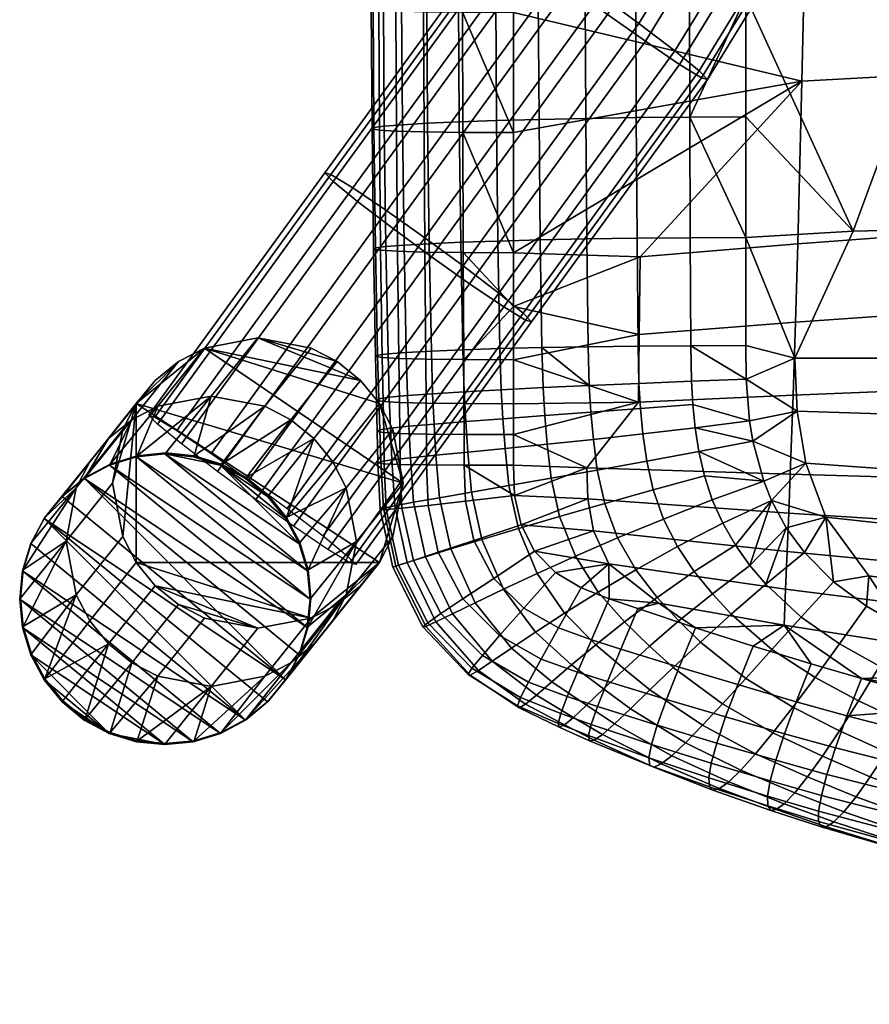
# Model space of a CAD drawing. Header units: millimetres. Extents: x -251 to 251, y -254 to 295.
# Tile 1 of 30: x -251 to -177, y -241 to -156. Entities that reach past the tile are written whole.
import ezdxf

# ---------------------------------------------------------------- set-up
doc = ezdxf.new("R2010")
doc.units = ezdxf.units.MM
doc.header["$MEASUREMENT"] = 0
for name, color, linetype in [('nozky', 250, 'Continuous'), ('podnoz', 7, 'Continuous'), ('ram', 250, 'Continuous'), ('sedak', 12, 'Continuous')]:
    doc.layers.add(name, color=color, linetype=linetype)

msp = doc.modelspace()

# ---------------------------------------------------------------- meshes
at = {"layer": 'nozky'}
mesh = msp.add_polyface(dxfattribs=at)
corners = [(-231.068, -216.402), (-250.261, -203.561), (-249.548, -201.215), (-250.263, -208.439), (-250.502, -206), (-235.554, -218.26), (-233.22, -217.551), (-248.392, -199.054), (-246.837, -197.159), (-227.608, -212.946), (-244.932, -195.598), (-238.005, -218.503), (-249.552, -210.784), (-242.789, -217.551), (-248.398, -212.946), (-244.94, -216.402), (-246.844, -214.841), (-240.455, -218.26), (-229.163, -214.841), (-237.926, -193.41, 4), (-237.995, -193.497), (-240.376, -193.653, 4), (-244.932, -195.598), (-242.711, -194.362, 4), (-242.78, -194.449), (-248.392, -199.054), (-248.323, -198.967, 4), (-246.837, -197.159), (-244.863, -195.511, 4), (-250.191, -203.474, 4), (-250.502, -206), (-250.432, -205.913, 4), (-249.548, -201.215), (-249.479, -201.128, 4), (-246.767, -197.072, 4), (-248.398, -212.946), (-246.844, -214.841), (-246.774, -214.754, 4), (-242.789, -217.551), (-244.87, -216.315, 4), (-244.94, -216.402), (-240.455, -218.26), (-242.719, -217.464, 4), (-249.552, -210.784), (-248.328, -212.859, 4), (-250.193, -208.352, 4), (-249.483, -210.697, 4), (-240.385, -218.174, 4), (-238.005, -218.503), (-240.446, -193.74), (-250.261, -203.561), (-250.263, -208.439)]
mesh.append_faces([[corners[k] for k in face] for face in [(0, 1, 2, 2), (3, 4, 5, 5), (4, 1, 6, 6), (2, 7, 0, 0), (8, 9, 7, 7), (10, 9, 8, 8), (11, 12, 3, 3), (12, 13, 14, 14), (13, 15, 16, 16), (13, 11, 17, 17), (13, 16, 14, 14), (13, 12, 11, 11), (5, 11, 3, 3), (18, 0, 7, 7), (4, 6, 5, 5), (0, 6, 1, 1), (19, 20, 21, 21), (22, 23, 24, 24), (25, 26, 27, 27), (27, 28, 22, 22), (29, 30, 31, 31), (26, 25, 32, 32), (29, 33, 32, 32), (28, 23, 22, 22), (23, 21, 24, 24), (34, 28, 27, 27), (26, 34, 27, 27), (26, 32, 33, 33), (35, 36, 37, 37), (38, 39, 40, 40), (36, 40, 37, 37), (41, 42, 38, 38), (43, 35, 44, 44), (37, 44, 35, 35), (39, 37, 40, 40), (39, 38, 42, 42), (31, 30, 45, 45), (45, 43, 46, 46), (44, 46, 43, 43), (47, 42, 41, 41), (47, 41, 48, 48), (21, 49, 24, 24), (21, 20, 49, 49), (29, 50, 30, 30), (29, 32, 50, 50), (45, 30, 51, 51), (45, 51, 43, 43)]])
mesh = msp.add_polyface(dxfattribs=at)
corners = [(-240.446, -193.74), (-225.498, -206), (-242.78, -194.449), (-244.932, -195.598), (-225.739, -208.439), (-235.545, -193.74), (-233.211, -194.449), (-237.995, -193.497), (-229.156, -197.159), (-231.06, -195.598), (-226.448, -201.216), (-227.602, -199.054), (-225.737, -203.561), (-248.392, -199.054), (-227.608, -212.946), (-229.163, -214.841), (-226.452, -210.785), (-225.668, -203.474, 4), (-225.498, -206), (-225.737, -203.561), (-226.448, -201.216), (-227.602, -199.054), (-226.378, -201.129, 4), (-230.99, -195.511, 4), (-229.156, -197.159), (-231.06, -195.598), (-233.142, -194.362, 4), (-233.211, -194.449), (-227.532, -198.967, 4), (-225.429, -205.913, 4), (-237.995, -193.497), (-237.926, -193.41, 4), (-235.475, -193.653, 4), (-229.087, -197.072, 4), (-235.484, -218.173, 4), (-237.935, -218.416, 4), (-238.005, -218.503), (-240.385, -218.174, 4), (-233.15, -217.464, 4), (-233.22, -217.551), (-231.068, -216.402), (-230.998, -216.315, 4), (-229.093, -214.754, 4), (-229.163, -214.841), (-227.608, -212.946), (-226.452, -210.785), (-227.538, -212.859, 4), (-225.67, -208.352, 4), (-225.739, -208.439), (-226.382, -210.698, 4), (-235.554, -218.26), (-235.545, -193.74)]
mesh.append_faces([[corners[k] for k in face] for face in [(0, 1, 2, 2), (3, 2, 4, 4), (5, 6, 7, 7), (8, 6, 9, 9), (10, 7, 6, 6), (8, 11, 6, 6), (6, 11, 10, 10), (7, 10, 12, 12), (0, 12, 1, 1), (13, 14, 15, 15), (14, 3, 16, 16), (16, 3, 4, 4), (4, 2, 1, 1), (7, 12, 0, 0), (17, 18, 19, 19), (20, 17, 19, 19), (20, 21, 22, 22), (23, 24, 25, 25), (26, 25, 27, 27), (28, 21, 24, 24), (17, 29, 18, 18), (30, 31, 32, 32), (17, 20, 22, 22), (22, 21, 28, 28), (24, 33, 28, 28), (23, 33, 24, 24), (23, 25, 26, 26), (27, 32, 26, 26), (34, 35, 36, 36), (37, 36, 35, 35), (38, 39, 40, 40), (40, 41, 38, 38), (34, 39, 38, 38), (42, 41, 43, 43), (44, 45, 46, 46), (46, 43, 44, 44), (18, 47, 48, 48), (47, 45, 48, 48), (40, 43, 41, 41), (46, 42, 43, 43), (47, 49, 45, 45), (49, 46, 45, 45), (47, 18, 29, 29), (34, 36, 50, 50), (34, 50, 39, 39), (32, 51, 30, 30), (32, 27, 51, 51)]])
at = {"layer": 'podnoz'}
mesh = msp.add_polyface(dxfattribs=at)
corners = [(-219.539, -189.165, 459.669), (-217.502, -196.005, 459.783), (-218.379, -191.404, 459.698), (-219.539, -189.165, 459.669), (-218.379, -191.404, 459.698), (-222.388, -196.415, 229.198), (-223.548, -194.176, 229.17), (-221.162, -187.167, 459.654), (-225.171, -192.177, 229.154), (-222.299, -202.25, 437.708), (-221.566, -203.005, 433.723), (-206.426, -182.134, 432.554), (-207.159, -181.379, 436.54), (-224.381, -200.541, 441.265), (-209.241, -179.669, 440.096), (-227.465, -198.181, 443.461), (-212.325, -177.309, 442.293), (-230.764, -195.76, 443.965), (-215.624, -174.888, 442.796), (-226.919, -199.719, 423.071), (-230.176, -197.414, 422.035), (-215.036, -176.543, 420.867), (-211.779, -178.847, 421.903), (-223.966, -201.71, 425.758), (-208.826, -180.839, 424.589), (-222.083, -202.859, 429.636), (-206.943, -181.988, 428.468), (-192.019, -160.507, 435.371), (-191.286, -161.263, 431.386), (-197.186, -156.438, 441.124), (-194.101, -158.798, 438.928), (-203.741, -151.713, 440.592), (-218.88, -172.584, 441.76), (-200.484, -154.017, 441.628), (-208.577, -148.572, 434.027), (-223.717, -169.443, 435.196), (-221.834, -170.592, 439.074), (-206.694, -149.721, 437.905), (-208.36, -149.181, 425.955), (-223.5, -170.052, 427.123), (-224.234, -169.297, 431.109), (-209.094, -148.426, 429.94), (-203.194, -153.251, 420.202), (-218.334, -174.122, 421.37), (-221.418, -171.762, 423.567), (-206.278, -150.891, 422.399), (-196.639, -157.976, 420.734), (-199.896, -155.671, 419.698), (-191.803, -161.116, 427.299), (-193.686, -159.968, 423.421), (-187.121, -152.505, 434.923), (-186.314, -153.14, 430.931), (-192.807, -149.285, 440.724), (-189.413, -151.138, 438.499), (-196.438, -147.407, 441.258), (-195.79, -148.964, 419.323), (-199.42, -147.086, 419.857), (-188.955, -152.24, 422.988), (-192.206, -150.733, 420.329), (-186.883, -153.079, 426.849)]
mesh.append_faces([[corners[k] for k in face] for face in [(0, 1, 2, 2), (3, 4, 5, 6), (7, 3, 6, 8), (9, 10, 11, 12), (13, 9, 12, 14), (15, 13, 14, 16), (17, 15, 16, 18), (19, 20, 21, 22), (23, 19, 22, 24), (25, 23, 24, 26), (10, 25, 26, 11), (27, 12, 11, 28), (29, 16, 14, 30), (30, 14, 12, 27), (31, 32, 18, 33), (34, 35, 36, 37), (37, 36, 32, 31), (33, 18, 16, 29), (38, 39, 40, 41), (42, 43, 44, 45), (45, 44, 39, 38), (46, 22, 21, 47), (48, 26, 24, 49), (28, 11, 26, 48), (49, 24, 22, 46), (47, 21, 43, 42), (41, 40, 35, 34), (50, 27, 28, 51), (52, 29, 30, 53), (53, 30, 27, 50), (54, 33, 29, 52), (55, 47, 42, 56), (57, 49, 46, 58), (51, 28, 48, 59), (59, 48, 49, 57), (58, 46, 47, 55)]])
mesh = msp.add_polyface(dxfattribs=at)
corners = [(-234.6, -184.379, 459.827), (-217.502, -196.005, 459.783), (-219.539, -189.165, 459.669), (-221.162, -187.167, 459.654), (-230, -183.503, 459.728), (-223.161, -185.543, 459.654), (-225.4, -184.382, 459.667), (-241.621, -191.396, 460.102), (-242.498, -195.995, 460.217), (-240.461, -189.158, 460.033), (-241.621, -200.596, 460.302), (-238.838, -187.16, 459.962), (-236.839, -185.537, 459.891), (-223.161, -185.543, 459.654), (-221.162, -187.167, 459.654), (-225.171, -192.177, 229.154), (-227.17, -190.553, 229.154), (-225.4, -184.382, 459.667), (-229.408, -189.393, 229.168), (-230, -183.503, 459.728), (-234.009, -188.514, 229.229), (-234.6, -184.379, 459.827), (-238.609, -189.39, 229.328), (-236.839, -185.537, 459.891), (-240.848, -190.548, 229.392), (-238.838, -187.16, 459.962), (-242.846, -192.171, 229.462), (-240.461, -189.158, 460.033), (-244.47, -194.168, 229.533), (-241.621, -191.396, 460.102), (-245.629, -196.406, 229.602), (-240.376, -193.653, 4), (-242.711, -194.362, 4), (-237.926, -193.41, 4), (-235.475, -193.653, 4), (-230.99, -195.511, 4), (-233.142, -194.362, 4), (-244.863, -195.511, 4), (-234.02, -193.455, 442.929), (-230.764, -195.76, 443.965), (-215.624, -174.888, 442.796), (-218.88, -172.584, 441.76), (-236.974, -191.464, 440.242), (-221.834, -170.592, 439.074), (-238.857, -190.315, 436.364), (-223.717, -169.443, 435.196), (-239.374, -190.169, 432.277), (-224.234, -169.297, 431.109), (-238.64, -190.924, 428.292), (-223.5, -170.052, 427.123), (-236.558, -192.633, 424.735), (-221.418, -171.762, 423.567), (-233.474, -194.993, 422.539), (-218.334, -174.122, 421.37), (-230.176, -197.414, 422.035), (-215.036, -176.543, 420.867)]
mesh.append_faces([[corners[k] for k in face] for face in [(0, 1, 2, 2), (2, 3, 0, 0), (4, 5, 6, 6), (3, 5, 4, 4), (3, 4, 0, 0), (7, 8, 9, 9), (8, 10, 9, 9), (11, 9, 12, 12), (0, 12, 9, 9), (1, 0, 9, 9), (13, 14, 15, 16), (17, 13, 16, 18), (19, 17, 18, 20), (21, 19, 20, 22), (23, 21, 22, 24), (25, 23, 24, 26), (27, 25, 26, 28), (29, 27, 28, 30), (22, 31, 32, 32), (20, 33, 31, 31), (20, 34, 33, 33), (16, 15, 35, 35), (18, 36, 34, 34), (20, 18, 34, 34), (16, 36, 18, 18), (22, 20, 31, 31), (26, 24, 37, 37), (22, 32, 24, 24), (38, 39, 40, 41), (42, 38, 41, 43), (44, 42, 43, 45), (46, 44, 45, 47), (48, 46, 47, 49), (50, 48, 49, 51), (52, 50, 51, 53), (54, 52, 53, 55)]])
mesh = msp.add_polyface(dxfattribs=at)
corners = [(-219.539, -202.842, 459.967), (-240.461, -189.158, 460.033), (-240.461, -202.835, 460.331), (-234.6, -207.618, 460.333), (-230, -208.497, 460.272), (-236.839, -206.457, 460.346), (-238.838, -204.833, 460.346), (-225.4, -207.621, 460.173), (-241.621, -200.596, 460.302), (-242.498, -195.995, 460.217), (-241.621, -191.396, 460.102), (-245.629, -196.406, 229.602), (-246.507, -201.006, 229.717), (-241.621, -200.596, 460.302), (-245.629, -205.607, 229.802), (-240.461, -202.835, 460.331), (-244.47, -207.845, 229.831), (-238.838, -204.833, 460.346), (-242.846, -209.844, 229.846), (-236.839, -206.457, 460.346), (-240.848, -211.468, 229.846), (-234.6, -207.618, 460.333), (-238.609, -212.629, 229.833), (-230, -208.497, 460.272), (-234.009, -213.508, 229.772), (-240.848, -190.548, 229.392), (-242.711, -194.362, 4), (-244.863, -195.511, 4), (-250.191, -203.474, 4), (-249.479, -201.128, 4), (-248.323, -198.967, 4), (-246.767, -197.072, 4), (-242.846, -192.171, 229.462), (-244.47, -194.168, 229.533), (-250.432, -205.913, 4), (-244.87, -216.315, 4), (-246.774, -214.754, 4), (-248.328, -212.859, 4), (-249.483, -210.697, 4), (-250.193, -208.352, 4), (-242.719, -217.464, 4), (-240.385, -218.174, 4), (-237.935, -218.416, 4), (-235.484, -218.173, 4)]
mesh.append_faces([[corners[k] for k in face] for face in [(0, 1, 2, 2), (3, 4, 5, 5), (6, 7, 2, 2), (8, 2, 1, 1), (9, 10, 11, 12), (13, 9, 12, 14), (15, 13, 14, 16), (17, 15, 16, 18), (19, 17, 18, 20), (21, 19, 20, 22), (23, 21, 22, 24), (25, 26, 27, 27), (28, 11, 29, 29), (28, 12, 11, 11), (11, 30, 29, 29), (31, 32, 27, 27), (32, 31, 30, 30), (33, 32, 30, 30), (33, 30, 11, 11), (12, 28, 34, 34), (35, 18, 36, 36), (37, 36, 18, 18), (38, 37, 14, 14), (14, 39, 38, 38), (22, 40, 41, 41), (41, 42, 24, 24), (24, 42, 43, 43), (40, 20, 35, 35), (14, 12, 39, 39), (18, 16, 37, 37), (20, 18, 35, 35), (14, 37, 16, 16), (24, 22, 41, 41), (20, 40, 22, 22), (34, 39, 12, 12)]])
mesh = msp.add_polyface(dxfattribs=at)
corners = [(-223.161, -206.463, 460.109), (-219.539, -202.842, 459.967), (-225.4, -207.621, 460.173), (-221.162, -204.84, 460.038), (-217.502, -196.005, 459.783), (-218.379, -200.604, 459.898), (-240.461, -202.835, 460.331), (-238.838, -204.833, 460.346), (-236.839, -206.457, 460.346), (-230, -208.497, 460.272), (-240.461, -189.158, 460.033), (-218.379, -191.404, 459.698), (-217.502, -196.005, 459.783), (-221.511, -201.016, 229.283), (-222.388, -196.415, 229.198), (-225.4, -207.621, 460.173), (-230, -208.497, 460.272), (-234.009, -213.508, 229.772), (-229.408, -212.632, 229.673), (-223.161, -206.463, 460.109), (-227.17, -211.473, 229.609), (-221.162, -204.84, 460.038), (-225.171, -209.851, 229.539), (-219.539, -202.842, 459.967), (-223.548, -207.853, 229.467), (-218.379, -200.604, 459.898), (-222.388, -205.615, 229.398), (-225.429, -205.913, 4), (-225.668, -203.474, 4), (-226.378, -201.129, 4), (-227.532, -198.967, 4), (-225.171, -192.177, 229.154), (-229.087, -197.072, 4), (-223.548, -194.176, 229.17), (-230.99, -195.511, 4), (-233.142, -194.362, 4), (-227.17, -190.553, 229.154), (-235.484, -218.173, 4), (-233.15, -217.464, 4), (-230.998, -216.315, 4), (-229.093, -214.754, 4), (-226.382, -210.698, 4), (-225.67, -208.352, 4), (-227.538, -212.859, 4)]
mesh.append_faces([[corners[k] for k in face] for face in [(0, 1, 2, 2), (3, 1, 0, 0), (4, 1, 5, 5), (6, 2, 1, 1), (7, 8, 9, 9), (9, 2, 7, 7), (4, 10, 1, 1), (11, 12, 13, 14), (15, 16, 17, 18), (19, 15, 18, 20), (21, 19, 20, 22), (23, 21, 22, 24), (25, 23, 24, 26), (12, 25, 26, 13), (13, 27, 28, 28), (14, 29, 30, 30), (31, 30, 32, 32), (13, 28, 14, 14), (33, 30, 31, 31), (30, 33, 14, 14), (34, 31, 32, 32), (29, 14, 28, 28), (35, 36, 34, 34), (18, 37, 38, 38), (39, 20, 38, 38), (40, 22, 39, 39), (20, 18, 38, 38), (22, 20, 39, 39), (17, 37, 18, 18), (26, 41, 42, 42), (26, 43, 41, 41), (24, 43, 26, 26), (13, 26, 42, 42), (13, 42, 27, 27), (22, 43, 24, 24), (43, 22, 40, 40)]])
at = {"layer": 'ram'}
mesh = msp.add_polyface(dxfattribs=at)
corners = [(-159.314, -195.956, 442.916), (-159.495, -200.161, 442.129), (-184.294, -198.588, 442.954), (-184.165, -195.241, 443.513), (-158.965, -187.431, 443.586), (-183.915, -188.44, 443.935), (-134.009, -186.568, 443.288), (-134.397, -196.572, 442.402), (-158.683, -180.405, 443.567), (-183.713, -182.158, 443.839), (-133.695, -178.904, 443.337), (-158.412, -173.547, 443.219), (-183.518, -175.418, 443.491), (-133.393, -171.94, 442.994), (-157.904, -160.022, 442.09), (-183.155, -161.418, 442.469), (-132.828, -158.814, 441.778), (-157.024, -132.622, 440.194), (-182.523, -134.399, 440.759), (-131.847, -131.076, 439.733), (-156.323, -105.213, 438.306), (-182.022, -107.372, 439.056), (-131.068, -103.329, 437.696), (-201.664, -194.677, 443.983), (-201.602, -197.355, 443.598), (-197.227, -189.039, 444.142), (-197.161, -183.201, 444.004), (-197.098, -176.536, 443.657), (-207.898, -197.078, 443.813), (-207.999, -194.459, 444.164), (-208, -155.497, 442.471), (-208, -145.153, 441.902), (-208, -165.839, 443.088), (-208, -176.177, 443.725), (-208, -124.463, 440.776), (-208, -185.389, 444.2), (-208, -189.171, 444.314), (-208, -191.818, 444.316), (-208, -180.8, 443.985)]
mesh.append_faces([[corners[k] for k in face] for face in [(0, 1, 2, 3), (4, 0, 3, 5), (6, 7, 0, 4), (8, 4, 5, 9), (10, 6, 4, 8), (11, 8, 9, 12), (13, 10, 8, 11), (14, 11, 12, 15), (16, 13, 11, 14), (17, 14, 15, 18), (19, 16, 14, 17), (20, 17, 18, 21), (22, 19, 17, 20), (23, 3, 2, 24), (3, 23, 25, 5), (5, 25, 26, 9), (27, 12, 9, 26), (27, 15, 12, 12), (24, 28, 23, 23), (23, 28, 29, 29), (30, 31, 18, 18), (32, 15, 33, 33), (32, 30, 15, 15), (34, 18, 31, 31), (35, 25, 36, 36), (23, 37, 25, 25), (36, 25, 37, 37), (25, 35, 26, 26), (37, 23, 29, 29), (26, 35, 38, 38), (38, 27, 26, 26), (38, 33, 27, 27), (18, 15, 30, 30), (21, 18, 34, 34), (27, 33, 15, 15)]])
mesh = msp.add_polyface(dxfattribs=at)
corners = [(-135.227, -215.429, 435.901), (-135.446, -219.607, 433.163), (-160.256, -215.712, 435.426), (-160.06, -212.099, 437.653), (-159.867, -208.27, 439.507), (-184.699, -208.22, 439.689), (-184.561, -205.121, 441.046), (-135.013, -210.972, 438.183), (-159.679, -204.274, 440.996), (-184.426, -201.9, 442.132), (-134.803, -206.312, 440.017), (-159.495, -200.161, 442.129), (-184.294, -198.588, 442.954), (-134.598, -201.512, 441.419), (-134.397, -196.572, 442.402), (-159.314, -195.956, 442.916), (-195.479, -206.34, 440.674), (-199.777, -202.948, 442.105), (-201.602, -197.355, 443.598), (-201.104, -200.105, 442.989), (-199.741, -205.952, 440.907), (-197.273, -206.805, 440.477), (-187.348, -210.037, 438.724), (-192.317, -208.455, 439.605), (-182.356, -211.559, 437.84), (-202.171, -205.012, 441.359), (-207.342, -199.603, 443.278), (-206.172, -201.87, 442.611), (-207.898, -197.078, 443.813), (-204.385, -203.691, 441.934), (-169.213, -215.277, 435.551), (-160.251, -217.595, 434.049), (-178.033, -212.826, 437.079), (-149.104, -220.254, 432.268), (-137.88, -222.7, 430.581), (-115.264, -226.971, 427.551), (-126.6, -224.938, 429.006)]
mesh.append_faces([[corners[k] for k in face] for face in [(0, 1, 2, 3), (4, 3, 5, 6), (7, 0, 3, 4), (8, 4, 6, 9), (10, 7, 4, 8), (11, 8, 9, 12), (13, 10, 8, 11), (14, 13, 11, 15), (5, 16, 17, 6), (18, 12, 9, 19), (19, 9, 6, 17), (20, 16, 21, 21), (17, 16, 20, 20), (5, 22, 23, 23), (23, 16, 5, 5), (16, 23, 21, 21), (24, 22, 5, 5), (25, 17, 20, 20), (26, 19, 27, 27), (28, 18, 26, 26), (25, 29, 17, 17), (17, 29, 27, 27), (19, 17, 27, 27), (18, 19, 26, 26), (30, 2, 31, 31), (30, 32, 2, 2), (2, 33, 31, 31), (2, 1, 33, 33), (33, 1, 34, 34), (2, 32, 3, 3), (32, 24, 5, 5), (32, 5, 3, 3), (1, 35, 36, 36), (34, 1, 36, 36)]])
at = {"layer": 'sedak'}
mesh = msp.add_polyface(dxfattribs=at)
corners = [(-143.268, -139.632, 478.54), (-141.796, -94.009, 475.323), (-164.976, -95.259, 475.938), (-166.221, -140.257, 478.873), (-125.021, -139.182, 478.319), (-123.491, -93.114, 474.915), (-106.909, -138.784, 478.136), (-105.416, -92.322, 474.577), (-144.768, -173.594, 480.659), (-167.49, -174.067, 480.67), (-126.581, -173.261, 480.654), (-108.43, -172.97, 480.652), (-145.343, -185.257, 480.694), (-167.977, -185.257, 480.681), (-127.179, -185.257, 480.701), (-109.014, -185.257, 480.707), (-145.621, -190.984, 480.333), (-168.212, -190.313, 480.395), (-127.467, -191.454, 480.288), (-109.295, -191.863, 480.247), (-145.906, -196.782, 479.642), (-168.453, -195.317, 479.852), (-127.764, -197.809, 479.49), (-109.584, -198.701, 479.357), (-146.199, -202.469, 478.555), (-168.701, -200.276, 479.002), (-128.069, -204.006, 478.237), (-109.882, -205.341, 477.957), (-146.501, -208.016, 477.05), (-168.956, -205.158, 477.825), (-128.382, -210.017, 476.5), (-188, -102.271, 476.995), (-188, -81.539, 475.734), (-188, -123.005, 478.23), (-188, -143.743, 479.394), (-188, -164.492, 480.372), (-188, -174.875, 480.682), (-178.735, -174.322, 480.674), (-183.771, -185.256, 480.665), (-188, -154.115, 479.923), (-183.562, -189.803, 480.433), (-182.823, -194.273, 479.993), (-181.112, -198.93, 479.269), (-185.782, -197.5, 479.527), (-182.948, -201.989, 478.637), (-184.517, -199.844, 479.099), (-180.452, -204.494, 478.006), (-177.396, -203.976, 478.141), (-177.601, -206.608, 477.396), (-174.522, -208.381, 476.829), (-183.221, -207.533, 476.714), (-186.261, -204.712, 477.545)]
mesh.append_faces([[corners[k] for k in face] for face in [(0, 1, 2, 3), (4, 5, 1, 0), (6, 7, 5, 4), (8, 0, 3, 9), (10, 4, 0, 8), (11, 6, 4, 10), (12, 8, 9, 13), (14, 10, 8, 12), (15, 11, 10, 14), (16, 12, 13, 17), (18, 14, 12, 16), (19, 15, 14, 18), (20, 16, 17, 21), (22, 18, 16, 20), (23, 19, 18, 22), (24, 20, 21, 25), (26, 22, 20, 24), (27, 23, 22, 26), (28, 24, 25, 29), (30, 26, 24, 28), (31, 2, 32, 32), (31, 33, 2, 2), (3, 33, 34, 34), (35, 36, 37, 37), (2, 33, 3, 3), (3, 37, 9, 9), (9, 37, 38, 13), (3, 39, 37, 37), (39, 3, 34, 34), (13, 38, 40, 17), (17, 40, 41, 21), (42, 41, 43, 43), (44, 42, 45, 45), (21, 41, 42, 25), (46, 47, 42, 42), (47, 46, 48, 48), (46, 42, 44, 44), (43, 45, 42, 42), (25, 42, 47, 29), (49, 29, 47, 47), (50, 46, 44, 51)]])
mesh = msp.add_polyface(dxfattribs=at)
corners = [(-178.735, -174.322, 480.674), (-188, -154.115, 479.923), (-188, -164.492, 480.372), (-215.727, -155.429, 444.233), (-215.742, -145.082, 443.694), (-212.383, -145.131, 442.422), (-212.375, -155.477, 442.976), (-218.115, -155.358, 446.135), (-218.136, -145.009, 445.61), (-219.597, -155.267, 448.572), (-219.623, -144.916, 448.059), (-220.231, -155.161, 451.435), (-220.261, -144.808, 450.933), (-220.076, -155.044, 454.616), (-220.109, -144.688, 454.123), (-219.191, -154.919, 458.005), (-219.226, -144.56, 457.52), (-217.634, -154.79, 461.494), (-217.669, -144.428, 461.014), (-215.464, -154.662, 464.974), (-215.498, -144.298, 464.497), (-212.738, -154.539, 468.336), (-212.771, -144.172, 467.86), (-209.515, -154.424, 471.47), (-209.546, -144.054, 470.993), (-205.855, -154.321, 474.268), (-205.881, -143.95, 473.787), (-201.814, -154.235, 476.622), (-201.836, -143.863, 476.133), (-215.692, -165.774, 444.798), (-212.356, -165.82, 443.567), (-218.065, -165.706, 446.674), (-219.536, -165.618, 449.085), (-220.161, -165.515, 451.924), (-220, -165.401, 455.082), (-219.111, -165.28, 458.45), (-217.553, -165.154, 461.921), (-215.383, -165.03, 465.386), (-212.661, -164.909, 468.737), (-209.445, -164.797, 471.865), (-205.793, -164.696, 474.662), (-201.765, -164.612, 477.019), (-197.417, -164.547, 478.829), (-197.453, -154.169, 478.421), (-192.809, -164.505, 479.982), (-192.829, -154.128, 479.558), (-209.324, -175.171, 472.15), (-212.529, -175.28, 469.042), (-205.688, -175.074, 474.934), (-201.679, -174.991, 477.286), (-197.355, -174.928, 479.099), (-192.776, -174.888, 480.267), (-208, -145.153, 441.902), (-208, -155.497, 442.471), (-208, -165.839, 443.088), (-208, -176.177, 443.725), (-188, -174.875, 480.682)]
mesh.append_faces([[corners[k] for k in face] for face in [(0, 1, 2, 2), (3, 4, 5, 6), (7, 8, 4, 3), (9, 10, 8, 7), (11, 12, 10, 9), (13, 14, 12, 11), (15, 16, 14, 13), (17, 18, 16, 15), (19, 20, 18, 17), (21, 22, 20, 19), (23, 24, 22, 21), (25, 26, 24, 23), (27, 28, 26, 25), (29, 3, 6, 30), (31, 7, 3, 29), (32, 9, 7, 31), (33, 11, 9, 32), (34, 13, 11, 33), (35, 15, 13, 34), (36, 17, 15, 35), (37, 19, 17, 36), (38, 21, 19, 37), (39, 23, 21, 38), (40, 25, 23, 39), (41, 27, 25, 40), (42, 43, 27, 41), (44, 45, 43, 42), (46, 39, 38, 47), (48, 40, 39, 46), (49, 41, 40, 48), (50, 42, 41, 49), (51, 44, 42, 50), (5, 52, 53, 53), (6, 53, 54, 54), (54, 55, 30, 30), (30, 6, 54, 54), (5, 53, 6, 6), (51, 56, 44, 44), (45, 44, 1, 1), (44, 2, 1, 1), (56, 2, 44, 44)]])
mesh = msp.add_polyface(dxfattribs=at)
corners = [(-215.63, -176.117, 445.378), (-215.692, -165.774, 444.798), (-212.356, -165.82, 443.567), (-212.323, -176.16, 444.177), (-217.98, -176.051, 447.219), (-218.065, -165.706, 446.674), (-219.43, -175.967, 449.593), (-219.536, -165.618, 449.085), (-220.04, -175.867, 452.394), (-220.161, -165.515, 451.924), (-219.868, -175.757, 455.515), (-220, -165.401, 455.082), (-218.973, -175.64, 458.847), (-219.111, -165.28, 458.45), (-217.412, -175.518, 462.284), (-217.553, -165.154, 461.921), (-215.245, -175.397, 465.718), (-215.383, -165.03, 465.386), (-212.529, -175.28, 469.042), (-212.661, -164.909, 468.737), (-215.545, -185.332, 445.845), (-212.277, -185.373, 444.654), (-217.861, -185.268, 447.665), (-219.284, -185.186, 450.01), (-219.873, -185.09, 452.775), (-219.686, -184.984, 455.853), (-218.781, -184.87, 459.14), (-217.218, -184.754, 462.53), (-215.053, -184.639, 465.917), (-212.347, -184.528, 469.195), (-215.508, -189.117, 445.984), (-212.258, -189.156, 444.786), (-217.809, -189.054, 447.804), (-219.218, -188.971, 450.141), (-219.794, -188.869, 452.89), (-219.597, -188.749, 455.949), (-218.685, -188.615, 459.213), (-217.116, -188.467, 462.576), (-214.949, -188.309, 465.936), (-212.243, -188.141, 469.188), (-215.484, -191.778, 446.019), (-212.248, -191.809, 444.809), (-217.77, -191.725, 447.843), (-219.163, -191.65, 450.177), (-219.724, -191.552, 452.918), (-219.51, -191.43, 455.963), (-218.583, -191.285, 459.21), (-217, -191.115, 462.555), (-214.821, -190.922, 465.896), (-212.106, -190.703, 469.129), (-218.472, -194.007, 459.07), (-219.425, -194.153, 455.832), (-216.865, -193.825, 462.406), (-214.662, -193.603, 465.738), (-211.925, -193.338, 468.963), (-208, -180.8, 443.985)]
mesh.append_faces([[corners[k] for k in face] for face in [(0, 1, 2, 3), (4, 5, 1, 0), (6, 7, 5, 4), (8, 9, 7, 6), (10, 11, 9, 8), (12, 13, 11, 10), (14, 15, 13, 12), (16, 17, 15, 14), (18, 19, 17, 16), (20, 0, 3, 21), (22, 4, 0, 20), (23, 6, 4, 22), (24, 8, 6, 23), (25, 10, 8, 24), (26, 12, 10, 25), (27, 14, 12, 26), (28, 16, 14, 27), (29, 18, 16, 28), (30, 20, 21, 31), (32, 22, 20, 30), (33, 23, 22, 32), (34, 24, 23, 33), (35, 25, 24, 34), (36, 26, 25, 35), (37, 27, 26, 36), (38, 28, 27, 37), (39, 29, 28, 38), (40, 30, 31, 41), (42, 32, 30, 40), (43, 33, 32, 42), (44, 34, 33, 43), (45, 35, 34, 44), (46, 36, 35, 45), (47, 37, 36, 46), (48, 38, 37, 47), (49, 39, 38, 48), (50, 46, 45, 51), (52, 47, 46, 50), (53, 48, 47, 52), (54, 49, 48, 53), (55, 21, 3, 3)]])
mesh = msp.add_polyface(dxfattribs=at)
corners = [(-183.771, -185.256, 480.665), (-178.735, -174.322, 480.674), (-188, -174.875, 480.682), (-188.001, -184.172, 480.687), (-187.967, -187.056, 480.592), (-183.562, -189.803, 480.433), (-187.669, -190.633, 480.369), (-187.378, -192.401, 480.207), (-182.823, -194.273, 479.993), (-209.157, -184.425, 472.26), (-209.324, -175.171, 472.15), (-212.529, -175.28, 469.042), (-212.347, -184.528, 469.195), (-205.542, -184.335, 475.006), (-205.688, -175.074, 474.934), (-201.561, -184.261, 477.327), (-201.679, -174.991, 477.286), (-197.271, -184.206, 479.118), (-197.355, -174.928, 479.099), (-192.731, -184.176, 480.273), (-192.776, -174.888, 480.267), (-201.476, -187.603, 477.253), (-197.2, -187.419, 479.03), (-192.677, -187.236, 480.178), (-209.057, -187.966, 472.227), (-212.243, -188.141, 469.188), (-205.448, -187.786, 474.95), (-208.913, -190.459, 472.151), (-212.106, -190.703, 469.129), (-205.302, -190.19, 474.859), (-201.332, -189.894, 477.151), (-197.063, -189.573, 478.923), (-192.552, -189.224, 480.073), (-208.714, -193.025, 471.98), (-211.925, -193.338, 468.963), (-205.09, -192.662, 474.687), (-201.113, -192.245, 476.981), (-196.844, -191.77, 478.761), (-192.342, -191.234, 479.924), (-192.027, -193.284, 479.721), (-196.513, -194.112, 478.512), (-208, -176.177, 443.725), (-208, -180.8, 443.985), (-212.323, -176.16, 444.177), (-212.277, -185.373, 444.654), (-208, -185.389, 444.2), (-212.356, -165.82, 443.567), (-208, -189.171, 444.314), (-212.258, -189.156, 444.786), (-208, -191.818, 444.316), (-212.248, -191.809, 444.809)]
mesh.append_faces([[corners[k] for k in face] for face in [(0, 1, 2, 2), (0, 2, 3, 3), (3, 4, 0, 0), (5, 0, 4, 4), (4, 6, 5, 5), (5, 6, 7, 7), (8, 5, 7, 7), (9, 10, 11, 12), (13, 14, 10, 9), (15, 16, 14, 13), (17, 18, 16, 15), (19, 20, 18, 17), (21, 15, 13, 13), (22, 17, 15, 21), (23, 19, 17, 22), (24, 9, 12, 25), (26, 13, 9, 24), (13, 26, 21, 21), (27, 24, 25, 28), (29, 26, 24, 27), (30, 21, 26, 29), (31, 22, 21, 30), (32, 23, 22, 31), (33, 27, 28, 34), (35, 29, 27, 33), (36, 30, 29, 35), (37, 31, 30, 36), (38, 32, 31, 37), (39, 38, 37, 40), (41, 42, 43, 43), (44, 42, 45, 45), (43, 46, 41, 41), (44, 45, 47, 48), (48, 47, 49, 50), (4, 19, 23, 23), (20, 19, 3, 2), (6, 32, 38, 38), (3, 19, 4, 4), (6, 4, 23, 32), (7, 38, 39, 39), (6, 38, 7, 7)]])
mesh = msp.add_polyface(dxfattribs=at)
corners = [(-215.476, -194.442, 445.895), (-215.484, -191.778, 446.019), (-212.248, -191.809, 444.809), (-212.247, -194.458, 444.674), (-217.748, -194.406, 447.722), (-217.77, -191.725, 447.843), (-219.124, -194.349, 450.056), (-219.163, -191.65, 450.177), (-219.662, -194.266, 452.793), (-219.724, -191.552, 452.918), (-219.425, -194.153, 455.832), (-219.51, -191.43, 455.963), (-215.341, -197.919, 445.414), (-212.13, -197.563, 444.249), (-217.591, -198.152, 447.204), (-218.942, -198.267, 449.516), (-219.456, -198.27, 452.245), (-219.193, -198.165, 455.288), (-218.216, -197.959, 458.542), (-218.472, -194.007, 459.07), (-216.585, -197.656, 461.903), (-216.865, -193.825, 462.406), (-214.362, -197.262, 465.268), (-214.662, -193.603, 465.738), (-211.608, -196.782, 468.532), (-211.925, -193.338, 468.963), (-208.385, -196.222, 471.592), (-208.714, -193.025, 471.98), (-204.754, -195.587, 474.344), (-205.09, -192.662, 474.687), (-200.776, -194.882, 476.686), (-201.113, -192.245, 476.981), (-214.461, -201.952, 444.452), (-211.39, -200.943, 443.468), (-216.61, -202.654, 446.12), (-217.897, -203.07, 448.361), (-218.378, -203.224, 451.066), (-218.111, -203.138, 454.125), (-217.154, -202.836, 457.428), (-215.563, -202.341, 460.865), (-213.398, -201.674, 464.327), (-210.716, -200.86, 467.703), (-207.573, -199.921, 470.884), (-204.028, -198.879, 473.759), (-200.138, -197.757, 476.219), (-212.363, -205.976, 443.037), (-209.688, -204.202, 442.371), (-214.243, -207.234, 444.488), (-211.289, -206.308, 462.909), (-213.253, -207.26, 459.287), (-208.84, -205.137, 466.47), (-205.95, -203.787, 469.849), (-202.665, -202.302, 472.926), (-208, -191.818, 444.316), (-207.999, -194.459, 444.164), (-207.898, -197.078, 443.813), (-207.342, -199.603, 443.278), (-204.385, -203.691, 441.934), (-207.102, -206.765, 441.246), (-206.172, -201.87, 442.611)]
mesh.append_faces([[corners[k] for k in face] for face in [(0, 1, 2, 3), (4, 5, 1, 0), (6, 7, 5, 4), (8, 9, 7, 6), (10, 11, 9, 8), (12, 0, 3, 13), (14, 4, 0, 12), (15, 6, 4, 14), (16, 8, 6, 15), (17, 10, 8, 16), (18, 19, 10, 17), (20, 21, 19, 18), (22, 23, 21, 20), (24, 25, 23, 22), (26, 27, 25, 24), (28, 29, 27, 26), (30, 31, 29, 28), (32, 12, 13, 33), (34, 14, 12, 32), (35, 15, 14, 34), (36, 16, 15, 35), (37, 17, 16, 36), (38, 18, 17, 37), (39, 20, 18, 38), (40, 22, 20, 39), (41, 24, 22, 40), (42, 26, 24, 41), (43, 28, 26, 42), (44, 30, 28, 43), (45, 32, 33, 46), (47, 34, 32, 45), (48, 40, 39, 49), (50, 41, 40, 48), (51, 42, 41, 50), (52, 43, 42, 51), (2, 53, 54, 3), (54, 55, 3, 3), (13, 3, 55, 55), (13, 55, 56, 33), (57, 58, 46, 59), (59, 46, 33, 56)]])
mesh = msp.add_polyface(dxfattribs=at)
corners = [(-187.378, -192.401, 480.207), (-186.449, -195.849, 479.783), (-182.823, -194.273, 479.993), (-185.782, -197.5, 479.527), (-196.513, -194.112, 478.512), (-196.844, -191.77, 478.761), (-201.113, -192.245, 476.981), (-200.776, -194.882, 476.686), (-195.961, -196.579, 478.155), (-200.138, -197.757, 476.219), (-191.554, -195.367, 479.455), (-192.027, -193.284, 479.721), (-199.027, -200.723, 475.578), (-204.028, -198.879, 473.759), (-202.665, -202.302, 472.926), (-195.082, -199.093, 477.686), (-190.875, -197.454, 479.128), (-197.459, -203.459, 474.872), (-200.706, -205.384, 472.019), (-193.873, -201.468, 477.162), (-189.973, -199.464, 478.758), (-198.442, -207.957, 471.199), (-203.59, -207.189, 468.736), (-200.903, -209.911, 467.766), (-195.614, -205.842, 474.202), (-192.423, -203.621, 476.637), (-188.874, -201.349, 478.364), (-198.431, -212.009, 467.009), (-202.99, -211.649, 464.043), (-200.245, -213.716, 463.221), (-196.267, -210.044, 470.517), (-193.747, -207.871, 473.605), (-190.869, -205.537, 476.133), (-187.63, -203.092, 477.961), (-199.911, -213.079, 439.182), (-202.475, -212.282, 439.735), (-201.268, -209.489, 439.758), (-198.747, -210.285, 439.264), (-194.233, -211.876, 469.882), (-196.239, -213.799, 466.33), (-191.902, -209.694, 473.028), (-189.245, -207.294, 475.629), (-186.261, -204.712, 477.545), (-187.99, -212.806, 471.888), (-189.983, -214.993, 468.631), (-185.735, -210.312, 474.628), (-183.221, -207.533, 476.714), (-199.741, -205.952, 440.907), (-204.107, -208.468, 440.356), (-202.171, -205.012, 441.359), (-197.273, -206.805, 440.477), (-192.317, -208.455, 439.605), (-193.713, -211.839, 438.271), (-187.348, -210.037, 438.724), (-188.684, -213.349, 437.277), (-184.517, -199.844, 479.099), (-182.948, -201.989, 478.637)]
mesh.append_faces([[corners[k] for k in face] for face in [(0, 1, 2, 2), (2, 1, 3, 3), (4, 5, 6, 7), (8, 4, 7, 9), (10, 11, 4, 8), (12, 9, 13, 14), (15, 8, 9, 12), (16, 10, 8, 15), (17, 12, 14, 18), (19, 15, 12, 17), (20, 16, 15, 19), (21, 18, 22, 23), (24, 17, 18, 21), (25, 19, 17, 24), (26, 20, 19, 25), (27, 23, 28, 29), (30, 21, 23, 27), (31, 24, 21, 30), (32, 25, 24, 31), (33, 26, 25, 32), (34, 35, 36, 37), (38, 30, 27, 39), (40, 31, 30, 38), (41, 32, 31, 40), (42, 33, 32, 41), (43, 40, 38, 44), (45, 41, 40, 43), (46, 42, 41, 45), (47, 36, 48, 49), (36, 47, 50, 37), (37, 50, 51, 52), (52, 51, 53, 54), (11, 10, 1, 1), (0, 11, 1, 1), (16, 1, 10, 10), (20, 3, 1, 16), (26, 33, 3, 3), (3, 20, 26, 26), (42, 55, 33, 33), (42, 56, 55, 55), (33, 55, 3, 3)]])
mesh = msp.add_polyface(dxfattribs=at)
corners = [(-215.37, -208.018, 446.603), (-217.897, -203.07, 448.361), (-216.61, -202.654, 446.12), (-214.243, -207.234, 444.488), (-215.791, -208.37, 449.261), (-218.378, -203.224, 451.066), (-215.549, -208.333, 452.342), (-218.111, -203.138, 454.125), (-214.688, -207.949, 455.724), (-217.154, -202.836, 457.428), (-213.253, -207.26, 459.287), (-215.563, -202.341, 460.865), (-209.188, -209.126, 441.579), (-212.363, -205.976, 443.037), (-209.688, -204.202, 442.371), (-207.102, -206.765, 441.246), (-210.667, -210.828, 442.8), (-211.565, -211.925, 444.779), (-211.905, -212.472, 447.382), (-211.711, -212.52, 450.478), (-211.007, -212.126, 453.935), (-209.82, -211.341, 457.622), (-208.171, -210.221, 461.405), (-211.289, -206.308, 462.909), (-206.086, -208.819, 465.154), (-208.84, -205.137, 466.47), (-203.59, -207.189, 468.736), (-205.95, -203.787, 469.849), (-200.706, -205.384, 472.019), (-202.665, -202.302, 472.926), (-205.617, -211.156, 440.45), (-204.107, -208.468, 440.356), (-206.706, -213.132, 441.502), (-207.379, -214.451, 443.373), (-207.642, -215.168, 445.926), (-207.501, -215.337, 449.02), (-206.959, -215.015, 452.518), (-206.023, -214.256, 456.28), (-204.699, -213.116, 460.168), (-202.99, -211.649, 464.043), (-200.903, -209.911, 467.766), (-202.475, -212.282, 439.735), (-201.268, -209.489, 439.758), (-203.36, -214.382, 440.697), (-203.918, -215.836, 442.504), (-204.147, -216.692, 445.016), (-204.044, -217, 448.091), (-203.606, -216.808, 451.59), (-202.828, -216.164, 455.372), (-201.709, -215.117, 459.296), (-200.245, -213.716, 463.221), (-201.306, -216.768, 441.857), (-200.764, -215.228, 440.093), (-201.534, -217.74, 444.333), (-201.447, -218.182, 447.382), (-201.043, -218.132, 450.864), (-202.171, -205.012, 441.359), (-204.385, -203.691, 441.934)]
mesh.append_faces([[corners[k] for k in face] for face in [(0, 1, 2, 3), (4, 5, 1, 0), (6, 7, 5, 4), (8, 9, 7, 6), (10, 11, 9, 8), (12, 13, 14, 15), (16, 3, 13, 12), (17, 0, 3, 16), (18, 4, 0, 17), (19, 6, 4, 18), (20, 8, 6, 19), (21, 10, 8, 20), (22, 23, 10, 21), (24, 25, 23, 22), (26, 27, 25, 24), (28, 29, 27, 26), (30, 12, 15, 31), (32, 16, 12, 30), (33, 17, 16, 32), (34, 18, 17, 33), (35, 19, 18, 34), (36, 20, 19, 35), (37, 21, 20, 36), (38, 22, 21, 37), (39, 24, 22, 38), (40, 26, 24, 39), (41, 30, 31, 42), (43, 32, 30, 41), (44, 33, 32, 43), (45, 34, 33, 44), (46, 35, 34, 45), (47, 36, 35, 46), (48, 37, 36, 47), (49, 38, 37, 48), (50, 39, 38, 49), (51, 44, 43, 52), (53, 45, 44, 51), (54, 46, 45, 53), (55, 47, 46, 54), (56, 31, 15, 57)]])
mesh = msp.add_polyface(dxfattribs=at)
corners = [(-110.187, -211.757, 476.02), (-109.882, -205.341, 477.957), (-128.069, -204.006, 478.237), (-128.382, -210.017, 476.5), (-146.81, -213.419, 475.111), (-146.501, -208.016, 477.05), (-168.956, -205.158, 477.825), (-128.703, -215.868, 474.268), (-110.501, -217.997, 473.53), (-92.215, -219.804, 472.901), (-91.927, -213.233, 475.608), (-129.033, -221.497, 471.538), (-149, -219.676, 472.164), (-110.823, -223.991, 470.489), (-174.522, -208.381, 476.829), (-177.396, -203.976, 478.141), (-177.601, -206.608, 477.396), (-170.708, -210.302, 476.161), (-162.473, -214.14, 474.672), (-154.203, -217.637, 473.133), (-179.915, -209.845, 475.928), (-183.221, -207.533, 476.714), (-185.735, -210.312, 474.628), (-182.033, -212.746, 473.693), (-179.926, -217.319, 469.867), (-183.949, -215.297, 470.826), (-185.656, -217.483, 467.466), (-181.395, -219.51, 466.41), (-178.285, -214.729, 472.847), (-176.48, -211.747, 475.214), (-180.281, -218.793, 434.978), (-184.661, -217.578, 435.904), (-183.648, -214.818, 436.285), (-179.291, -216.047, 435.436), (-181.009, -221.07, 435.568), (-185.403, -219.846, 436.56), (-181.487, -222.883, 437.068), (-185.884, -221.631, 438.115), (-177.274, -221.296, 465.386), (-182.683, -221.292, 462.615), (-178.501, -223.011, 461.54), (-175.872, -219.162, 468.908), (-174.305, -216.615, 471.97), (-172.581, -213.66, 474.433), (-162.256, -223.337, 431.428), (-161.367, -220.656, 432.137), (-157.385, -223.697, 468.203), (-158.755, -226.039, 464.876), (-155.866, -220.898, 471), (-160.251, -217.595, 434.049), (-149.104, -220.254, 432.268), (-169.213, -215.277, 435.551), (-182.356, -211.559, 437.84), (-178.033, -212.826, 437.079), (-138.814, -225.577, 428.485), (-180.452, -204.494, 478.006)]
mesh.append_faces([[corners[k] for k in face] for face in [(0, 1, 2, 3), (4, 5, 6, 6), (7, 3, 5, 4), (8, 0, 3, 7), (9, 10, 0, 8), (11, 7, 4, 12), (13, 8, 7, 11), (14, 15, 16, 16), (17, 6, 14, 14), (6, 17, 4, 4), (4, 17, 18, 18), (4, 19, 12, 12), (18, 19, 4, 4), (20, 21, 22, 23), (24, 25, 26, 27), (28, 23, 25, 24), (29, 20, 23, 28), (30, 31, 32, 33), (34, 35, 31, 30), (36, 37, 35, 34), (38, 27, 39, 40), (41, 24, 27, 38), (42, 28, 24, 41), (43, 29, 28, 42), (44, 30, 33, 45), (46, 42, 41, 47), (48, 43, 42, 46), (45, 49, 50, 50), (45, 51, 49, 49), (32, 52, 53, 33), (54, 45, 50, 50), (51, 33, 53, 53), (45, 33, 51, 51), (20, 16, 55, 21), (16, 20, 29, 14), (14, 29, 43, 43), (48, 18, 43, 43), (14, 43, 17, 17), (18, 17, 43, 43), (12, 19, 48, 48), (19, 18, 48, 48)]])
mesh = msp.add_polyface(dxfattribs=at)
corners = [(-200.764, -215.228, 440.093), (-203.36, -214.382, 440.697), (-202.475, -212.282, 439.735), (-199.911, -213.079, 439.182), (-200.322, -217.63, 454.64), (-202.828, -216.164, 455.372), (-203.606, -216.808, 451.59), (-201.043, -218.132, 450.864), (-199.282, -216.715, 458.569), (-201.709, -215.117, 459.296), (-197.921, -215.425, 462.513), (-200.245, -213.716, 463.221), (-196.239, -213.799, 466.33), (-198.431, -212.009, 467.009), (-194.809, -214.627, 438.081), (-198.747, -210.285, 439.264), (-193.713, -211.839, 438.271), (-195.609, -216.843, 438.896), (-196.116, -218.51, 440.578), (-201.306, -216.768, 441.857), (-196.332, -219.653, 442.988), (-201.534, -217.74, 444.333), (-196.261, -220.296, 445.988), (-201.447, -218.182, 447.382), (-195.907, -220.462, 449.439), (-195.271, -220.177, 453.204), (-194.358, -219.463, 457.144), (-193.17, -218.345, 461.121), (-191.711, -216.847, 464.996), (-189.983, -214.993, 468.631), (-194.233, -211.876, 469.882), (-189.728, -216.124, 436.988), (-188.684, -213.349, 437.277), (-190.488, -218.376, 437.718), (-190.97, -220.119, 439.329), (-191.181, -221.368, 441.685), (-191.128, -222.137, 444.648), (-190.819, -222.441, 448.08), (-190.259, -222.294, 451.844), (-189.456, -221.71, 455.802), (-188.417, -220.704, 459.817), (-187.148, -219.29, 463.751), (-185.656, -217.483, 467.466), (-183.949, -215.297, 470.826), (-187.99, -212.806, 471.888), (-182.033, -212.746, 473.693), (-185.735, -210.312, 474.628), (-184.661, -217.578, 435.904), (-183.648, -214.818, 436.285), (-185.403, -219.846, 436.56), (-185.884, -221.631, 438.115), (-186.112, -222.941, 440.431), (-186.097, -223.784, 443.371), (-185.848, -224.169, 446.797), (-185.373, -224.104, 450.572), (-184.681, -223.597, 454.558), (-183.781, -222.657, 458.618), (-182.683, -221.292, 462.615), (-181.395, -219.51, 466.41), (-182.356, -211.559, 437.84), (-187.348, -210.037, 438.724)]
mesh.append_faces([[corners[k] for k in face] for face in [(0, 1, 2, 3), (4, 5, 6, 7), (8, 9, 5, 4), (10, 11, 9, 8), (12, 13, 11, 10), (14, 3, 15, 16), (17, 0, 3, 14), (18, 19, 0, 17), (20, 21, 19, 18), (22, 23, 21, 20), (24, 7, 23, 22), (25, 4, 7, 24), (26, 8, 4, 25), (27, 10, 8, 26), (28, 12, 10, 27), (29, 30, 12, 28), (31, 14, 16, 32), (33, 17, 14, 31), (34, 18, 17, 33), (35, 20, 18, 34), (36, 22, 20, 35), (37, 24, 22, 36), (38, 25, 24, 37), (39, 26, 25, 38), (40, 27, 26, 39), (41, 28, 27, 40), (42, 29, 28, 41), (43, 44, 29, 42), (45, 46, 44, 43), (47, 31, 32, 48), (49, 33, 31, 47), (50, 34, 33, 49), (51, 35, 34, 50), (52, 36, 35, 51), (53, 37, 36, 52), (54, 38, 37, 53), (55, 39, 38, 54), (56, 40, 39, 55), (57, 41, 40, 56), (58, 42, 41, 57), (59, 48, 32, 60)]])
mesh = msp.add_polyface(dxfattribs=at)
corners = [(-149, -219.676, 472.164), (-133.196, -225.197, 469.279), (-129.033, -221.497, 471.538), (-122.502, -228.433, 467.426), (-181.721, -224.238, 439.341), (-186.112, -222.941, 440.431), (-185.884, -221.631, 438.115), (-181.487, -222.883, 437.068), (-181.72, -225.138, 442.25), (-186.097, -223.784, 443.371), (-181.494, -225.59, 445.659), (-185.848, -224.169, 446.797), (-181.05, -225.598, 449.429), (-185.373, -224.104, 450.572), (-180.398, -225.167, 453.424), (-184.681, -223.597, 454.558), (-179.545, -224.303, 457.507), (-183.781, -222.657, 458.618), (-178.501, -223.011, 461.54), (-182.683, -221.292, 462.615), (-162.923, -225.631, 431.787), (-181.009, -221.07, 435.568), (-180.281, -218.793, 434.978), (-162.256, -223.337, 431.428), (-163.376, -227.534, 433.083), (-163.62, -229.038, 435.182), (-163.66, -230.138, 437.949), (-163.503, -230.829, 441.253), (-163.155, -231.104, 444.96), (-162.622, -230.957, 448.937), (-161.909, -230.383, 453.05), (-161.023, -229.376, 457.167), (-159.97, -227.93, 461.153), (-177.274, -221.296, 465.386), (-158.755, -226.039, 464.876), (-175.872, -219.162, 468.908), (-139.572, -228.171, 427.577), (-161.367, -220.656, 432.137), (-138.814, -225.577, 428.485), (-140.157, -230.467, 427.731), (-140.571, -232.446, 428.821), (-140.817, -234.091, 430.722), (-140.898, -235.385, 433.309), (-140.816, -236.311, 436.456), (-140.574, -236.851, 440.038), (-140.175, -236.988, 443.928), (-139.621, -236.704, 448.002), (-138.915, -235.982, 452.135), (-138.059, -234.805, 456.2), (-137.057, -233.156, 460.073), (-135.911, -231.016, 463.627), (-157.385, -223.697, 468.203), (-134.623, -228.369, 466.737), (-155.866, -220.898, 471), (-117.823, -240.861, 432.407), (-117.848, -239.745, 429.424), (-149.104, -220.254, 432.268), (-137.88, -222.7, 430.581), (-126.6, -224.938, 429.006)]
mesh.append_faces([[corners[k] for k in face] for face in [(0, 1, 2, 2), (3, 2, 1, 1), (4, 5, 6, 7), (8, 9, 5, 4), (10, 11, 9, 8), (12, 13, 11, 10), (14, 15, 13, 12), (16, 17, 15, 14), (18, 19, 17, 16), (20, 21, 22, 23), (24, 7, 21, 20), (25, 4, 7, 24), (26, 8, 4, 25), (27, 10, 8, 26), (28, 12, 10, 27), (29, 14, 12, 28), (30, 16, 14, 29), (31, 18, 16, 30), (32, 33, 18, 31), (34, 35, 33, 32), (36, 23, 37, 38), (39, 20, 23, 36), (40, 24, 20, 39), (41, 25, 24, 40), (42, 26, 25, 41), (43, 27, 26, 42), (44, 28, 27, 43), (45, 29, 28, 44), (46, 30, 29, 45), (47, 31, 30, 46), (48, 32, 31, 47), (49, 34, 32, 48), (50, 51, 34, 49), (52, 53, 51, 50), (54, 43, 42, 55), (38, 56, 57, 57), (38, 57, 58, 58), (53, 52, 0, 0), (3, 1, 52, 52), (1, 0, 52, 52)]])

doc.saveas('drawing.dxf')
